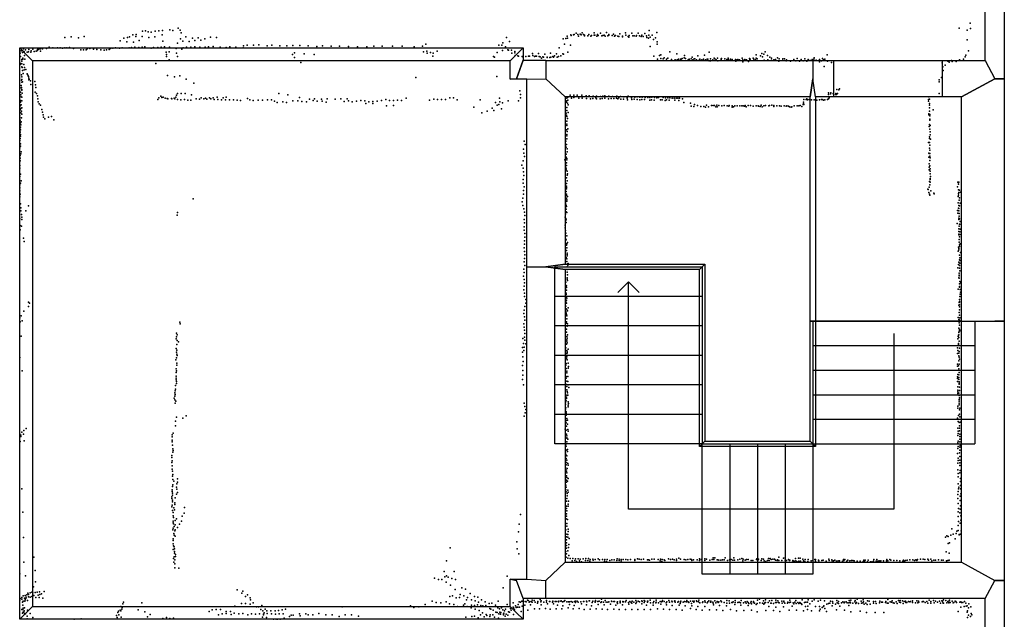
# Model space of a CAD drawing. Extents: x 897 to 41507, y -48980 to 26602.
# Tile 20 of 22: x 5521 to 14743, y 4120 to 9739. Entities that reach past the tile are written whole.
import ezdxf

# ---------------------------------------------------------------- set-up
doc = ezdxf.new("R2010")
doc.units = 0
for name, color, linetype in [('DOORS', 7, 'continuous'), ('P', 9, 'continuous'), ('ROOMS', 1, 'continuous'), ('THIN', 4, 'continuous'), ('WALLS', 3, 'continuous')]:
    doc.layers.add(name, color=color, linetype=linetype)

msp = doc.modelspace()

# ---------------------------------------------------------------- linework, layer by layer
at = {"layer": 'DOORS'}
msp.add_lwpolyline([(13146.9, 9354.81), (14161.3, 9354.81), (14161.3, 9014.81), (13146.9, 9014.81), (13146.9, 9354.81)], dxfattribs=at)
at = {"layer": 'P'}
for p in [(14425, 9706), (6582, 9598), (6613, 9599), (6671, 9632), (6700, 9633), (6725, 9626), (6753, 9622), (6790, 9631), (6826, 9635), (6855, 9596), (6858, 9636), (6928, 9643), (6956, 9638), (7007, 9658), (7025, 9642), (7033, 9615), (10682, 9598), (10687, 9592), (10707, 9596), (10715, 9599), (10734, 9612), (10748, 9599), (10772, 9602), (10779, 9597), (10789, 9614), (10803, 9600), (10812, 9594), (10853, 9600), (10901, 9594), (10903, 9616), (10909, 9595), (10932, 9599), (10940, 9591), (10962, 9613), (10997, 9593), (11016, 9619), (11039, 9599), (11039, 9593), (11070, 9592), (11083, 9604), (11099, 9592), (11103, 9591), (11141, 9605), (11195, 9614), (11200, 9595), (11231, 9592), (11255, 9613), (11297, 9592), (11314, 9613), (11350, 9593), (11376, 9609), (11414, 9594), (11418, 9638), (11446, 9594), (11490, 9620), (14320, 9658), (14395, 9640), (14427, 9656), (5945, 9571), (6003, 9577), (6071, 9569), (6125, 9581), (6461, 9539), (6497, 9566), (6526, 9530), (6532, 9572), (6551, 9577), (6586, 9528), (6609, 9580), (6639, 9543), (6668, 9581), (6730, 9572), (6787, 9578), (6863, 9538), (7000, 9519), (7029, 9558), (7050, 9537), (7077, 9579), (7108, 9535), (7140, 9566), (7162, 9544), (7194, 9570), (7217, 9548), (7257, 9560), (7308, 9574), (7365, 9571), (7653, 9501), (7710, 9501), (7760, 9503), (7882, 9501), (9326, 9508), (10008, 9500), (10036, 9501), (10046, 9522), (10082, 9573), (10108, 9533), (10613, 9558), (10625, 9508), (10638, 9563), (10648, 9583), (10651, 9567), (10679, 9501), (10754, 9584), (10810, 9588), (10843, 9587), (10870, 9583), (10876, 9589), (10928, 9583), (10973, 9588), (10983, 9589), (11005, 9585), (11029, 9587), (11092, 9583), (11125, 9585), (11134, 9581), (11166, 9577), (11167, 9585), (11222, 9582), (11226, 9574), (11263, 9587), (11278, 9587), (11296, 9584), (11328, 9586), (11341, 9581), (11361, 9582), (11393, 9586), (11394, 9573), (11412, 9565), (11426, 9575), (11458, 9554), (11478, 9570), (11491, 9510), (11493, 9530), (14397, 9549), (5526, 9424), (5536, 9446), (5549, 9432), (5558, 9465), (5560, 9441), (5564, 9437), (5575, 9455), (5590, 9433), (5603, 9438), (5606, 9460), (5626, 9435), (5630, 9448), (5643, 9461), (5658, 9441), (5675, 9443), (5687, 9458), (5689, 9449), (5702, 9462), (5715, 9444), (5717, 9466), (5735, 9467), (5774, 9470), (5799, 9482), (5832, 9474), (5875, 9475), (5900, 9474), (5922, 9473), (5944, 9474), (5963, 9476), (5987, 9478), (6024, 9470), (6095, 9456), (6120, 9456), (6143, 9457), (6153, 9467), (6178, 9468), (6213, 9463), (6245, 9459), (6280, 9456), (6313, 9453), (6336, 9456), (6358, 9460), (6373, 9468), (6393, 9473), (6419, 9476), (6455, 9472), (6482, 9474), (6547, 9474), (6568, 9479), (6601, 9480), (6636, 9478), (6668, 9481), (6694, 9484), (6754, 9472), (6776, 9479), (6816, 9477), (6845, 9481), (6877, 9483), (6894, 9433), (6898, 9412), (6920, 9438), (6923, 9480), (6988, 9468), (6989, 9425), (7039, 9463), (7051, 9476), (7084, 9480), (7125, 9480), (7163, 9483), (7209, 9482), (7260, 9480), (7291, 9485), (7333, 9488), (7399, 9480), (7456, 9477), (7489, 9484), (7547, 9481), (7613, 9475), (7617, 9494), (7838, 9495), (7958, 9495), (8023, 9494), (8078, 9413), (8079, 9496), (8094, 9429), (8146, 9496), (8187, 9420), (8223, 9493), (8279, 9412), (8305, 9488), (8356, 9494), (8440, 9491), (8517, 9490), (8602, 9488), (8686, 9485), (8773, 9484), (8837, 9490), (8916, 9492), (9012, 9489), (9104, 9490), (9217, 9484), (9293, 9489), (9305, 9439), (9336, 9443), (9337, 9425), (9369, 9432), (9393, 9426), (9433, 9443), (9995, 9432), (10042, 9450), (10073, 9484), (10092, 9457), (10101, 9454), (10127, 9453), (10130, 9425), (10159, 9440), (10160, 9429), (10325, 9422), (10381, 9422), (10440, 9415), (10492, 9425), (10549, 9420), (10573, 9476), (10607, 9419), (10615, 9417), (10656, 9435), (11427, 9488), (11526, 9409), (11611, 9439), (11676, 9418), (11979, 9434), (12420, 9408), (12473, 9421), (12490, 9415), (12504, 9438), (13085, 9409), (14383, 9407), (14408, 9446), (5525, 9318), (5528, 9393), (5533, 9327), (5540, 9367), (5542, 9351), (5542, 9324), (5552, 9379), (5552, 9369), (5561, 9319), (5567, 9403), (5570, 9369), (6798, 9327), (6898, 9393), (6920, 9363), (6999, 9393), (8095, 9383), (8155, 9338), (9391, 9398), (9958, 9395), (9970, 9387), (10161, 9402), (10186, 9401), (10193, 9396), (10227, 9394), (10235, 9390), (10261, 9393), (10287, 9398), (10287, 9396), (10296, 9397), (10329, 9402), (10343, 9395), (10354, 9396), (10362, 9397), (10387, 9393), (10396, 9391), (10408, 9378), (10421, 9391), (10429, 9387), (10461, 9384), (10462, 9388), (10487, 9384), (10496, 9389), (10514, 9393), (10521, 9386), (10531, 9400), (10555, 9388), (10569, 9395), (10590, 9401), (11461, 9396), (11494, 9369), (11514, 9402), (11527, 9375), (11547, 9373), (11559, 9382), (11580, 9369), (11592, 9379), (11626, 9366), (11659, 9359), (11661, 9363), (11680, 9362), (11693, 9370), (11693, 9358), (11712, 9370), (11716, 9368), (11726, 9374), (11746, 9380), (11747, 9402), (11758, 9375), (11782, 9363), (11792, 9369), (11792, 9363), (11812, 9373), (11819, 9388), (11826, 9361), (11839, 9373), (11845, 9371), (11859, 9364), (11874, 9400), (11879, 9355), (11892, 9370), (11892, 9366), (11909, 9364), (11926, 9368), (11934, 9405), (11946, 9363), (11959, 9370), (11968, 9370), (11980, 9354), (11992, 9373), (11992, 9354), (12012, 9363), (12025, 9379), (12031, 9372), (12045, 9364), (12058, 9378), (12059, 9354), (12091, 9366), (12093, 9372), (12094, 9375), (12126, 9371), (12146, 9367), (12156, 9379), (12160, 9366), (12178, 9368), (12194, 9367), (12227, 9366), (12228, 9349), (12233, 9363), (12247, 9367), (12262, 9362), (12289, 9377), (12295, 9362), (12295, 9345), (12313, 9366), (12329, 9364), (12349, 9346), (12357, 9374), (12360, 9361), (12362, 9368), (12391, 9378), (12396, 9368), (12414, 9361), (12420, 9378), (12429, 9372), (12459, 9400), (12478, 9392), (12495, 9359), (12527, 9403), (12529, 9361), (12546, 9389), (12563, 9360), (12564, 9377), (12584, 9361), (12601, 9367), (12620, 9382), (12632, 9349), (12634, 9371), (12666, 9355), (12668, 9371), (12684, 9373), (12701, 9352), (12702, 9362), (12703, 9361), (12740, 9350), (12771, 9367), (12774, 9356), (12790, 9352), (12804, 9375), (12825, 9351), (12837, 9355), (12841, 9365), (12841, 9361), (12858, 9354), (12874, 9373), (12893, 9350), (12906, 9366), (12910, 9363), (12927, 9356), (12945, 9366), (12958, 9369), (12964, 9381), (12980, 9360), (13012, 9344), (13014, 9366), (13031, 9354), (13040, 9374), (13050, 9364), (13063, 9369), (13087, 9349), (13126, 9337), (14162, 9334), (14214, 9350), (14226, 9341), (14249, 9356), (14254, 9347), (14292, 9348), (14324, 9361), (14326, 9359), (14360, 9370), (14376, 9391), (5543, 9298), (5545, 9291), (5548, 9263), (5553, 9233), (5564, 9270), (5568, 9291), (5579, 9272), (5590, 9231), (5595, 9226), (13057, 9300), (14167, 9296), (14170, 9263), (14190, 9314), (5537, 9172), (5539, 9221), (5540, 9203), (5540, 9177), (5540, 9153), (5548, 9157), (5602, 9213), (5605, 9207), (5607, 9175), (5608, 9191), (5611, 9179), (5623, 9165), (5625, 9132), (5664, 9159), (6907, 9216), (6970, 9202), (7021, 9213), (7081, 9181), (7153, 9144), (9232, 9196), (9989, 9205), (14133, 9155), (14134, 9174), (14156, 9198), (5528, 9059), (5535, 9101), (5536, 9122), (5537, 9104), (5540, 9083), (5543, 9079), (5546, 9050), (5666, 9060), (5668, 9129), (5673, 9103), (5680, 9046), (7000, 9046), (7033, 9047), (7070, 9047), (7949, 9047), (10207, 9071), (10212, 9038), (13097, 9038), (13098, 9054), (13117, 9043), (13119, 9054), (13139, 9048), (13144, 9040), (13161, 9038), (13165, 9046), (13174, 9084), (13182, 9048), (13192, 9080), (13201, 9091), (14133, 9046), (5529, 8967), (5531, 8983), (5533, 9036), (5536, 9016), (5541, 8978), (5542, 9013), (5687, 9025), (5691, 8997), (5693, 8969), (5703, 8951), (6816, 8991), (6825, 9006), (6844, 9023), (6854, 9009), (6865, 9013), (6884, 9002), (6904, 8999), (6910, 8996), (6944, 8999), (6945, 8996), (6967, 9003), (6974, 8997), (6983, 9014), (6991, 9030), (7000, 8991), (7030, 8988), (7065, 8991), (7095, 8986), (7125, 8984), (7131, 9034), (7175, 8998), (7205, 8993), (7222, 9005), (7246, 8998), (7263, 9004), (7275, 8994), (7298, 9007), (7313, 8996), (7335, 9008), (7344, 8992), (7370, 9012), (7378, 8990), (7411, 8987), (7426, 9005), (7448, 8987), (7455, 9012), (7487, 8989), (7524, 8988), (7559, 8986), (7591, 8981), (7654, 9000), (7678, 8987), (7708, 8980), (7754, 8984), (7795, 8985), (7842, 8989), (7881, 8988), (7908, 8976), (7934, 8964), (7985, 8970), (8019, 8963), (8033, 9034), (8081, 8977), (8128, 8977), (8141, 9010), (8163, 8972), (8208, 8970), (8237, 8993), (8271, 8982), (8283, 8998), (8308, 8976), (8348, 8995), (8354, 8974), (8391, 8966), (8401, 8998), (8475, 8993), (8528, 8996), (8559, 8972), (8590, 8997), (8600, 8977), (8635, 8968), (8677, 8975), (8717, 8983), (8754, 8977), (8763, 8954), (8790, 8968), (8830, 8973), (8830, 8954), (8869, 8975), (8909, 8982), (8950, 8992), (8984, 8980), (9023, 8983), (9061, 8984), (9099, 8982), (9141, 9002), (9360, 8985), (9399, 8994), (9435, 8990), (9472, 8991), (9509, 8991), (9549, 9007), (9585, 9006), (9619, 8988), (9835, 8989), (9978, 8964), (10016, 9004), (10020, 8970), (10042, 8959), (10095, 8978), (10193, 8979), (10213, 9006), (10641, 8965), (10645, 8978), (10647, 9002), (10653, 8956), (10654, 8985), (10655, 9013), (10677, 9033), (10691, 9002), (10713, 9033), (10713, 9009), (10744, 9033), (10758, 9002), (10785, 9030), (10791, 9002), (10827, 9025), (10831, 8999), (10856, 9026), (10868, 8996), (10891, 9000), (10893, 9023), (10917, 9006), (10923, 8998), (10925, 9022), (10957, 8996), (10961, 9020), (10978, 9000), (10982, 9023), (11002, 9002), (11003, 9026), (11037, 8998), (11039, 9022), (11062, 9000), (11074, 9018), (11087, 9000), (11110, 9004), (11115, 9023), (11123, 8996), (11134, 9005), (11150, 9019), (11151, 8993), (11176, 8994), (11181, 9016), (11210, 9014), (11210, 9003), (11213, 8988), (11220, 9022), (11253, 9006), (11256, 8990), (11276, 8993), (11282, 9014), (11304, 8990), (11305, 9015), (11330, 8989), (11331, 9013), (11347, 8992), (11352, 9013), (11372, 8990), (11381, 9010), (11404, 9009), (11422, 9011), (11422, 8986), (11440, 8988), (11441, 9012), (11464, 8986), (11466, 9010), (11490, 9007), (11506, 9010), (11522, 8988), (11540, 8988), (11547, 9009), (11567, 8983), (11571, 9006), (11581, 8987), (11591, 9005), (11604, 8984), (11610, 9005), (11633, 9003), (11650, 9003), (11657, 8986), (11669, 9002), (11687, 9002), (11695, 8983), (11702, 9003), (11728, 8998), (11742, 8964), (11805, 8957), (12862, 8965), (12863, 8953), (12867, 8992), (12888, 8992), (12893, 8996), (12899, 8989), (12916, 8990), (12936, 8988), (12963, 8987), (12989, 8985), (13013, 8988), (13032, 8990), (13037, 8991), (13049, 8986), (13062, 8989), (13086, 8991), (13096, 8996), (13103, 9008), (13173, 9037), (14032, 8975), (14034, 8992), (14037, 9015), (14044, 8995), (14044, 8954), (5527, 8931), (5527, 8893), (5531, 8907), (5533, 8866), (5536, 8941), (5538, 8881), (5540, 8914), (5543, 8854), (5716, 8938), (5730, 8896), (5735, 8872), (8958, 8932), (9021, 8935), (9775, 8918), (9851, 8867), (9901, 8883), (9946, 8910), (9961, 8888), (9995, 8938), (10008, 8943), (10033, 8902), (10639, 8864), (10645, 8915), (10646, 8887), (10657, 8940), (10658, 8868), (11812, 8928), (11835, 8924), (11842, 8943), (11871, 8934), (11900, 8925), (11929, 8926), (11946, 8920), (11955, 8938), (11973, 8921), (12001, 8936), (12017, 8934), (12028, 8936), (12040, 8923), (12052, 8937), (12054, 8923), (12070, 8934), (12098, 8932), (12120, 8934), (12148, 8932), (12162, 8928), (12167, 8936), (12195, 8932), (12195, 8920), (12207, 8921), (12219, 8932), (12240, 8933), (12265, 8930), (12286, 8932), (12296, 8933), (12311, 8928), (12315, 8934), (12326, 8921), (12344, 8936), (12367, 8934), (12391, 8929), (12418, 8931), (12437, 8931), (12442, 8927), (12456, 8924), (12467, 8939), (12477, 8921), (12492, 8933), (12507, 8935), (12538, 8930), (12543, 8934), (12565, 8938), (12584, 8935), (12585, 8926), (12612, 8930), (12637, 8931), (12654, 8927), (12683, 8930), (12701, 8927), (12705, 8931), (12722, 8928), (12733, 8923), (12748, 8918), (12754, 8923), (12775, 8932), (12804, 8933), (12820, 8930), (12831, 8934), (12846, 8925), (12860, 8943), (12865, 8945), (14038, 8857), (14043, 8882), (14044, 8938), (14044, 8913), (14077, 8895), (5523, 8838), (5523, 8819), (5526, 8796), (5529, 8771), (5534, 8783), (5537, 8818), (5740, 8848), (5745, 8824), (5756, 8809), (5790, 8824), (5818, 8832), (5840, 8801), (10644, 8845), (10645, 8831), (10645, 8761), (10646, 8788), (10652, 8814), (14038, 8846), (14045, 8837), (14046, 8851), (14047, 8808), (14047, 8796), (5524, 8692), (5525, 8756), (5526, 8713), (5526, 8684), (5528, 8731), (5530, 8707), (5533, 8752), (10643, 8706), (10645, 8747), (10648, 8690), (10654, 8716), (14040, 8737), (14043, 8756), (14047, 8712), (14049, 8746), (14050, 8688), (5523, 8606), (5526, 8625), (5528, 8646), (5529, 8577), (5530, 8664), (10247, 8601), (10637, 8599), (10645, 8651), (10646, 8664), (10646, 8623), (14034, 8588), (14042, 8589), (14043, 8625), (14044, 8642), (14049, 8660), (14051, 8620), (5524, 8538), (5529, 8555), (5536, 8501), (10240, 8526), (10242, 8489), (10255, 8568), (10638, 8543), (10641, 8544), (10642, 8570), (10648, 8502), (10649, 8528), (14037, 8488), (14041, 8485), (14042, 8536), (14045, 8564), (14045, 8486), (14047, 8516), (5525, 8467), (5525, 8441), (5526, 8417), (5532, 8481), (10236, 8417), (10251, 8458), (10627, 8425), (10640, 8478), (10640, 8451), (10643, 8398), (10646, 8437), (10646, 8424), (14035, 8450), (14046, 8461), (14046, 8420), (14048, 8444), (5523, 8373), (5524, 8346), (10224, 8376), (10238, 8346), (10241, 8312), (10640, 8347), (10641, 8333), (10642, 8373), (10648, 8320), (14039, 8356), (14039, 8331), (14040, 8389), (14047, 8370), (14048, 8341), (14048, 8320), (5523, 8269), (5528, 8290), (5530, 8208), (5534, 8229), (10237, 8241), (10243, 8278), (10643, 8256), (10648, 8229), (10649, 8281), (10651, 8293), (14042, 8221), (14048, 8216), (14049, 8294), (14049, 8250), (14049, 8242), (14051, 8269), (14309, 8217), (14311, 8212), (14319, 8217), (5522, 8192), (5522, 8164), (5523, 8135), (10237, 8206), (10239, 8137), (10245, 8174), (10639, 8128), (10642, 8154), (10643, 8179), (10643, 8166), (10644, 8205), (14027, 8151), (14031, 8147), (14038, 8121), (14040, 8170), (14046, 8192), (14056, 8135), (14304, 8173), (14313, 8198), (14315, 8144), (14316, 8120), (14325, 8142), (14332, 8122), (5524, 8078), (5526, 8103), (7147, 8059), (10229, 8032), (10234, 8067), (10239, 8103), (10633, 8028), (10642, 8103), (10642, 8065), (10643, 8090), (10647, 8052), (10647, 8039), (10652, 8083), (14044, 8104), (14047, 8096), (14083, 8113), (14086, 8108), (14311, 8082), (14314, 8109), (14315, 8096), (14320, 8048), (14323, 8068), (5528, 8013), (5532, 7948), (5533, 7977), (5578, 7948), (5604, 7996), (7001, 7932), (10234, 7999), (10242, 7967), (10249, 7935), (10635, 8015), (10639, 7964), (10640, 8002), (10640, 7939), (10642, 7989), (10647, 7931), (14305, 7950), (14312, 8023), (14314, 7972), (14317, 7998), (14319, 7971), (14319, 7948), (14324, 7995), (14329, 8021), (5522, 7873), (5537, 7912), (5541, 7888), (5542, 7868), (6997, 7907), (10246, 7867), (10252, 7903), (10631, 7889), (10634, 7915), (10638, 7876), (10641, 7863), (10641, 7839), (14307, 7926), (14318, 7879), (14319, 7866), (14320, 7923), (14320, 7897), (14324, 7873), (14329, 7849), (5525, 7811), (5526, 7770), (5538, 7804), (10245, 7766), (10247, 7799), (10248, 7834), (10630, 7814), (10631, 7788), (10634, 7763), (14302, 7829), (14317, 7778), (14318, 7754), (14320, 7803), (14324, 7824), (14326, 7750), (14329, 7775), (14338, 7824), (14339, 7820), (5557, 7692), (5564, 7661), (10249, 7666), (10252, 7701), (10253, 7735), (10635, 7688), (10637, 7738), (10640, 7675), (10645, 7713), (14316, 7722), (14317, 7729), (14322, 7679), (14324, 7703), (14328, 7727), (10246, 7600), (10249, 7634), (10251, 7568), (10635, 7642), (10643, 7625), (10644, 7575), (10645, 7638), (10645, 7600), (10653, 7651), (14312, 7570), (14315, 7608), (14318, 7595), (14319, 7583), (14320, 7653), (14324, 7613), (14325, 7630), (14330, 7637), (10248, 7502), (10253, 7535), (10641, 7512), (10646, 7499), (10647, 7474), (10648, 7550), (10648, 7538), (10650, 7525), (14323, 7488), (14325, 7531), (14326, 7507), (14330, 7481), (14334, 7556), (10242, 7402), (10246, 7469), (10253, 7437), (10648, 7397), (10650, 7423), (10651, 7450), (10655, 7440), (10658, 7454), (14309, 7413), (14313, 7445), (14319, 7467), (14323, 7412), (14325, 7437), (14326, 7457), (14326, 7384), (10241, 7337), (10245, 7370), (10245, 7305), (10648, 7372), (10648, 7320), (10648, 7308), (10651, 7347), (10651, 7295), (14316, 7320), (14320, 7345), (14320, 7316), (14321, 7363), (14322, 7340), (14328, 7287), (10242, 7208), (10246, 7241), (10249, 7274), (10635, 7253), (10636, 7280), (10642, 7229), (10643, 7203), (10644, 7246), (14311, 7213), (14323, 7238), (14323, 7233), (14325, 7263), (14329, 7212), (14335, 7272), (10250, 7177), (10251, 7146), (10261, 7116), (10640, 7136), (10641, 7176), (10641, 7163), (10642, 7111), (10647, 7129), (14323, 7118), (14327, 7145), (14329, 7167), (14332, 7187), (5561, 7009), (5603, 7092), (5604, 7050), (5612, 7082), (10245, 7017), (10253, 7050), (10263, 7084), (10637, 7056), (10638, 7096), (10641, 7030), (10643, 7084), (10649, 7018), (10652, 7010), (10657, 7039), (14317, 7065), (14322, 7089), (14323, 7068), (14324, 7099), (14324, 7048), (14324, 7020), (14325, 7092), (5523, 6944), (5535, 6964), (5546, 6918), (10243, 6985), (10248, 6954), (10252, 6923), (10636, 7001), (10639, 6988), (10644, 6976), (10647, 6963), (10647, 6936), (14310, 6949), (14316, 6929), (14321, 6995), (14325, 6970), (14325, 6923), (14326, 6945), (5525, 6909), (7020, 6904), (7026, 6888), (10243, 6890), (10245, 6859), (10251, 6829), (10643, 6907), (10643, 6894), (10643, 6838), (10649, 6868), (10653, 6888), (14318, 6849), (14321, 6897), (14323, 6877), (14323, 6836), (5536, 6772), (6986, 6747), (6991, 6803), (6991, 6767), (6996, 6786), (10233, 6750), (10248, 6764), (10252, 6798), (10254, 6735), (10644, 6810), (10645, 6740), (10647, 6769), (10650, 6755), (10651, 6785), (14308, 6747), (14311, 6771), (14314, 6783), (14317, 6808), (14317, 6761), (14319, 6787), (14322, 6819), (14326, 6823), (6987, 6658), (6992, 6642), (6993, 6696), (6995, 6732), (7010, 6719), (10232, 6667), (10240, 6704), (10244, 6640), (10246, 6671), (10261, 6703), (10636, 6664), (10643, 6697), (10645, 6726), (10648, 6712), (10660, 6651), (14305, 6663), (14308, 6640), (14315, 6704), (14315, 6694), (14320, 6728), (14323, 6662), (5523, 6574), (6984, 6552), (6989, 6624), (6990, 6571), (6992, 6606), (6997, 6591), (10232, 6625), (10235, 6581), (10639, 6593), (10644, 6565), (10645, 6610), (10645, 6579), (10647, 6639), (10648, 6551), (10649, 6618), (10650, 6626), (14305, 6612), (14319, 6613), (14319, 6589), (14320, 6576), (14322, 6631), (14324, 6559), (6986, 6466), (6992, 6520), (6994, 6502), (10230, 6499), (10236, 6537), (10638, 6502), (10639, 6517), (10641, 6472), (10659, 6474), (10660, 6519), (10663, 6490), (14304, 6511), (14306, 6493), (14315, 6497), (14317, 6468), (14319, 6543), (14322, 6512), (5545, 6449), (6987, 6380), (6987, 6364), (6988, 6433), (6988, 6398), (6989, 6450), (10232, 6367), (10235, 6451), (10235, 6408), (10639, 6394), (10639, 6379), (10645, 6429), (10646, 6444), (10655, 6396), (14304, 6392), (14305, 6377), (14308, 6414), (14317, 6385), (14319, 6410), (14319, 6366), (14322, 6433), (6981, 6311), (6982, 6278), (6989, 6331), (6990, 6348), (10240, 6317), (10634, 6329), (10645, 6303), (10646, 6351), (10655, 6350), (10659, 6319), (10664, 6291), (14305, 6349), (14307, 6299), (14321, 6332), (14321, 6325), (14322, 6344), (14323, 6296), (6968, 6193), (6973, 6211), (6974, 6244), (6977, 6261), (6977, 6228), (10642, 6203), (10643, 6188), (10645, 6270), (10647, 6222), (10648, 6256), (10651, 6241), (10656, 6222), (14308, 6269), (14308, 6252), (14309, 6235), (14319, 6238), (14322, 6216), (14322, 6181), (14323, 6265), (14323, 6195), (6976, 6178), (6977, 6145), (6984, 6163), (10246, 6146), (10252, 6115), (10633, 6148), (10635, 6133), (10637, 6101), (10639, 6168), (10658, 6159), (10659, 6126), (10660, 6110), (10662, 6144), (14307, 6118), (14307, 6100), (14320, 6147), (14320, 6131), (14321, 6163), (14326, 6098), (6990, 6015), (7049, 6006), (7082, 6026), (10247, 6023), (10256, 6054), (10261, 6085), (10635, 6082), (10639, 6033), (10640, 6051), (10641, 6063), (10645, 6001), (14305, 6004), (14313, 6029), (14324, 6083), (14324, 6044), (14326, 6017), (5581, 5908), (6980, 5934), (6982, 5978), (10631, 5903), (10639, 5962), (10642, 5929), (10643, 5983), (10652, 5949), (10653, 5986), (14308, 5912), (14310, 5975), (14321, 5963), (14324, 5910), (14325, 5932), (14329, 5969), (5522, 5855), (5525, 5844), (5532, 5847), (5532, 5832), (5541, 5875), (5556, 5854), (5561, 5891), (6949, 5831), (6951, 5848), (6959, 5864), (10640, 5818), (10641, 5892), (10643, 5856), (10646, 5841), (10647, 5821), (10654, 5898), (10658, 5883), (14309, 5843), (14310, 5862), (14311, 5883), (14325, 5886), (14326, 5834), (14328, 5856), (5527, 5786), (5564, 5793), (6950, 5799), (6950, 5783), (6953, 5751), (6956, 5719), (10640, 5742), (10644, 5765), (10646, 5784), (10654, 5809), (14308, 5773), (14308, 5722), (14310, 5741), (14312, 5789), (14326, 5733), (14327, 5809), (14328, 5782), (14330, 5749), (6946, 5638), (6947, 5654), (6956, 5687), (6960, 5702), (10634, 5681), (10637, 5664), (10639, 5704), (10640, 5627), (10645, 5651), (10651, 5713), (10651, 5694), (14306, 5674), (14312, 5630), (14324, 5681), (14326, 5706), (14326, 5647), (6946, 5590), (6948, 5606), (6951, 5558), (10635, 5543), (10640, 5567), (10643, 5589), (10645, 5611), (10649, 5535), (10656, 5580), (10660, 5564), (14309, 5582), (14310, 5608), (14326, 5561), (14327, 5586), (14328, 5613), (6949, 5526), (6952, 5461), (6953, 5510), (6957, 5478), (10638, 5525), (10642, 5465), (10643, 5508), (10647, 5492), (10647, 5448), (14309, 5522), (14310, 5488), (14310, 5455), (14327, 5492), (14331, 5514), (6953, 5366), (6955, 5430), (6955, 5382), (6965, 5414), (6990, 5358), (6994, 5391), (6998, 5406), (7001, 5438), (10636, 5376), (10641, 5358), (10643, 5425), (10644, 5404), (10652, 5414), (10657, 5439), (14310, 5391), (14319, 5358), (14332, 5411), (14334, 5440), (14334, 5373), (5541, 5342), (6946, 5269), (6950, 5334), (6950, 5318), (6953, 5285), (6954, 5301), (6979, 5260), (6989, 5293), (6994, 5341), (6999, 5309), (10638, 5334), (10641, 5315), (10648, 5298), (10649, 5278), (10656, 5332), (10659, 5312), (14309, 5289), (14311, 5318), (14314, 5343), (14330, 5273), (14332, 5342), (14335, 5296), (6946, 5254), (6947, 5173), (6948, 5189), (6952, 5237), (6953, 5221), (6973, 5211), (6975, 5196), (7066, 5167), (10642, 5226), (10643, 5180), (10646, 5252), (10657, 5200), (10660, 5181), (10663, 5228), (14307, 5253), (14311, 5205), (14329, 5235), (14333, 5184), (5551, 5124), (6952, 5140), (6959, 5122), (6960, 5090), (6962, 5073), (6965, 5164), (6971, 5147), (7043, 5088), (7063, 5114), (10212, 5102), (10642, 5109), (10643, 5088), (10644, 5159), (10646, 5137), (14311, 5128), (14311, 5085), (14313, 5159), (14326, 5118), (14330, 5152), (14337, 5089), (6959, 5041), (6959, 5024), (6962, 5016), (6968, 4991), (6977, 5047), (6978, 5006), (6989, 5062), (7000, 4980), (7018, 5012), (7036, 5040), (10198, 5012), (10641, 5062), (10645, 5017), (10646, 4994), (10651, 5057), (14311, 4998), (14313, 5037), (14330, 5021), (14335, 5051), (6957, 4959), (6959, 4976), (6966, 4925), (6968, 4908), (6976, 4948), (6977, 4958), (6977, 4898), (10194, 4940), (10637, 4960), (10644, 4892), (10645, 4917), (10655, 4914), (10655, 4889), (10658, 4966), (10659, 4943), (14194, 4889), (14204, 4904), (14218, 4896), (14241, 4910), (14252, 4967), (14265, 4917), (14292, 4923), (14300, 4946), (14310, 4954), (14321, 4916), (14322, 4913), (14334, 4917), (14338, 4949), (5557, 4887), (6958, 4860), (6959, 4876), (6960, 4827), (6962, 4809), (6968, 4799), (10177, 4845), (10643, 4864), (10643, 4838), (10644, 4813), (10664, 4821), (10669, 4877), (14219, 4832), (14229, 4837), (14282, 4873), (6959, 4776), (6969, 4707), (6970, 4780), (6971, 4741), (6972, 4757), (6980, 4727), (6981, 4710), (9554, 4789), (10180, 4782), (10195, 4735), (10638, 4755), (10643, 4786), (10643, 4733), (10655, 4761), (10663, 4794), (10664, 4718), (14200, 4753), (14227, 4741), (5561, 4657), (5655, 4702), (6963, 4691), (6966, 4657), (6973, 4639), (6975, 4678), (9519, 4667), (10641, 4703), (10656, 4693), (10678, 4690), (10695, 4669), (10703, 4691), (10720, 4671), (10726, 4688), (10738, 4662), (10751, 4688), (10766, 4668), (10770, 4684), (10784, 4659), (10798, 4688), (10820, 4673), (10825, 4691), (10842, 4671), (10849, 4690), (10862, 4666), (10866, 4682), (10890, 4685), (10893, 4675), (10910, 4681), (10939, 4686), (10953, 4677), (10979, 4681), (10999, 4665), (11003, 4681), (11018, 4662), (11025, 4682), (11048, 4670), (11066, 4678), (11090, 4679), (11115, 4671), (11117, 4687), (11136, 4672), (11137, 4685), (11156, 4682), (11156, 4667), (11175, 4680), (11198, 4682), (11218, 4679), (11241, 4682), (11283, 4682), (11284, 4672), (11307, 4688), (11324, 4683), (11343, 4681), (11365, 4683), (11402, 4678), (11410, 4678), (11420, 4676), (11443, 4683), (11464, 4683), (11502, 4681), (11521, 4668), (11522, 4683), (11536, 4663), (11538, 4680), (11557, 4678), (11563, 4673), (11599, 4686), (11616, 4681), (11636, 4685), (11651, 4679), (11672, 4684), (11672, 4670), (11695, 4692), (11710, 4684), (11744, 4681), (11760, 4677), (11779, 4680), (11800, 4684), (11815, 4681), (11818, 4673), (11831, 4677), (11867, 4679), (11888, 4673), (11889, 4687), (11903, 4680), (11939, 4686), (11940, 4673), (11955, 4683), (11985, 4674), (12006, 4681), (12015, 4695), (12023, 4681), (12033, 4696), (12054, 4678), (12061, 4679), (12070, 4676), (12087, 4676), (12103, 4677), (12121, 4678), (12129, 4695), (12150, 4670), (12170, 4677), (12186, 4680), (12201, 4675), (12210, 4695), (12217, 4676), (12249, 4677), (12267, 4683), (12285, 4691), (12293, 4667), (12299, 4684), (12315, 4674), (12330, 4680), (12345, 4680), (12373, 4671), (12388, 4672), (12423, 4682), (12427, 4686), (12437, 4677), (12441, 4683), (12465, 4671), (12473, 4686), (12487, 4684), (12494, 4667), (12509, 4663), (12525, 4671), (12534, 4691), (12541, 4672), (12549, 4690), (12561, 4682), (12575, 4684), (12590, 4683), (12601, 4675), (12616, 4673), (12619, 4679), (12631, 4673), (12633, 4702), (12659, 4670), (12674, 4693), (12690, 4697), (12690, 4675), (12704, 4671), (12721, 4680), (12733, 4673), (12735, 4676), (12762, 4671), (12762, 4669), (12776, 4666), (12787, 4691), (12790, 4668), (12803, 4660), (12816, 4692), (12818, 4665), (12831, 4693), (12833, 4665), (12857, 4684), (12862, 4667), (12876, 4663), (12877, 4681), (12904, 4662), (12907, 4682), (12933, 4667), (12949, 4672), (12969, 4682), (12976, 4682), (12976, 4666), (13003, 4676), (13005, 4668), (13033, 4673), (13048, 4675), (13075, 4666), (13100, 4684), (13103, 4670), (13128, 4679), (13131, 4668), (13144, 4667), (13155, 4676), (13172, 4666), (13186, 4667), (13200, 4668), (13227, 4666), (13237, 4682), (13241, 4671), (13251, 4680), (13269, 4664), (13278, 4674), (13297, 4668), (13311, 4671), (13325, 4670), (13338, 4667), (13366, 4666), (13393, 4664), (13421, 4663), (13427, 4674), (13434, 4665), (13440, 4675), (13462, 4659), (13467, 4675), (13489, 4658), (13503, 4660), (13517, 4665), (13521, 4681), (13544, 4666), (13548, 4681), (13558, 4666), (13571, 4668), (13582, 4660), (13586, 4669), (13613, 4668), (13641, 4668), (13643, 4681), (13654, 4667), (13671, 4682), (13681, 4674), (13710, 4673), (13737, 4671), (13765, 4668), (13793, 4665), (13800, 4676), (13807, 4664), (13819, 4671), (13833, 4674), (13860, 4679), (13888, 4678), (13903, 4673), (13916, 4678), (13924, 4671), (13930, 4681), (13957, 4684), (13984, 4685), (13999, 4681), (14027, 4683), (14034, 4674), (14055, 4683), (14064, 4667), (14084, 4676), (14099, 4674), (14127, 4679), (14155, 4675), (14170, 4676), (14201, 4667), (14214, 4672), (14227, 4674), (5524, 4548), (5577, 4527), (5665, 4577), (6973, 4604), (7011, 4599), (9497, 4567), (9502, 4520), (9519, 4529), (9590, 4567), (10086, 4526), (5668, 4473), (9407, 4507), (9444, 4492), (9474, 4494), (9515, 4467), (9535, 4515), (9555, 4439), (9569, 4503), (9604, 4492), (5555, 4342), (5573, 4345), (5587, 4350), (5598, 4367), (5605, 4354), (5620, 4369), (5635, 4375), (5646, 4368), (5652, 4426), (5654, 4343), (5665, 4373), (5684, 4375), (5696, 4347), (5707, 4377), (5709, 4354), (5726, 4360), (5751, 4382), (7557, 4397), (7601, 4366), (7611, 4383), (7637, 4335), (7655, 4350), (9576, 4340), (9600, 4401), (9647, 4354), (9662, 4416), (9682, 4340), (9697, 4402), (9740, 4363), (10049, 4415), (5522, 4300), (5525, 4314), (5540, 4325), (5542, 4310), (5549, 4281), (5552, 4254), (5553, 4290), (5566, 4319), (5571, 4290), (5572, 4302), (5578, 4314), (5582, 4329), (5595, 4296), (5604, 4330), (5618, 4327), (5636, 4334), (5672, 4324), (5704, 4325), (5739, 4318), (6487, 4266), (6493, 4280), (6666, 4274), (7536, 4245), (7598, 4268), (7636, 4268), (7679, 4323), (7680, 4261), (7683, 4302), (7709, 4274), (7788, 4249), (9181, 4248), (9319, 4258), (9384, 4289), (9422, 4279), (9465, 4276), (9515, 4283), (9546, 4264), (9549, 4333), (9588, 4259), (9611, 4323), (9640, 4326), (9677, 4254), (9691, 4264), (9706, 4304), (9717, 4324), (9752, 4304), (9753, 4254), (9780, 4333), (9781, 4251), (9786, 4293), (9809, 4255), (9811, 4329), (9819, 4280), (9840, 4249), (9847, 4304), (9858, 4248), (9882, 4285), (9886, 4249), (9917, 4268), (9943, 4271), (9977, 4254), (10002, 4290), (10087, 4260), (10142, 4274), (10166, 4247), (10191, 4258), (10199, 4285), (10212, 4282), (10223, 4289), (10227, 4289), (10229, 4243), (10238, 4287), (10252, 4252), (10257, 4286), (10266, 4285), (10279, 4300), (10283, 4296), (10294, 4280), (10299, 4286), (10305, 4257), (10316, 4283), (10321, 4281), (10322, 4300), (10341, 4296), (10348, 4281), (10371, 4273), (10373, 4285), (10375, 4287), (10397, 4305), (10402, 4285), (10405, 4295), (10407, 4256), (10431, 4281), (10431, 4281), (10456, 4297), (10457, 4280), (10466, 4265), (10483, 4288), (10488, 4287), (10511, 4282), (10515, 4290), (10515, 4285), (10520, 4267), (10537, 4286), (10546, 4286), (10560, 4252), (10564, 4288), (10569, 4285), (10572, 4291), (10590, 4290), (10593, 4293), (10604, 4283), (10609, 4247), (10618, 4286), (10620, 4292), (10628, 4296), (10645, 4284), (10661, 4283), (10671, 4284), (10672, 4260), (10687, 4287), (10699, 4281), (10716, 4249), (10718, 4288), (10726, 4290), (10726, 4277), (10744, 4291), (10752, 4281), (10776, 4284), (10778, 4283), (10784, 4266), (10801, 4287), (10804, 4287), (10829, 4291), (10831, 4256), (10834, 4283), (10855, 4295), (10858, 4293), (10877, 4246), (10884, 4279), (10890, 4289), (10910, 4286), (10910, 4282), (10913, 4286), (10914, 4296), (10935, 4288), (10941, 4258), (10948, 4291), (10963, 4277), (10970, 4285), (10972, 4310), (10988, 4282), (10997, 4257), (11005, 4296), (11015, 4280), (11031, 4282), (11040, 4283), (11056, 4261), (11063, 4290), (11066, 4288), (11087, 4288), (11092, 4287), (11105, 4253), (11118, 4282), (11120, 4283), (11120, 4270), (11144, 4291), (11144, 4285), (11146, 4274), (11166, 4256), (11169, 4288), (11170, 4284), (11178, 4284), (11196, 4283), (11201, 4298), (11223, 4279), (11228, 4261), (11235, 4287), (11248, 4278), (11256, 4273), (11258, 4292), (11274, 4281), (11291, 4296), (11292, 4268), (11300, 4281), (11315, 4290), (11326, 4284), (11348, 4295), (11349, 4266), (11351, 4288), (11370, 4278), (11371, 4298), (11377, 4291), (11393, 4252), (11401, 4281), (11403, 4290), (11406, 4291), (11428, 4301), (11430, 4276), (11455, 4276), (11456, 4254), (11462, 4286), (11481, 4275), (11483, 4282), (11484, 4301), (11506, 4276), (11520, 4286), (11525, 4263), (11532, 4283), (11540, 4288), (11542, 4297), (11557, 4286), (11577, 4275), (11578, 4256), (11583, 4285), (11600, 4297), (11608, 4280), (11630, 4290), (11633, 4283), (11633, 4249), (11634, 4284), (11655, 4290), (11656, 4294), (11660, 4280), (11686, 4280), (11691, 4286), (11697, 4253), (11707, 4270), (11711, 4282), (11713, 4289), (11737, 4281), (11748, 4287), (11754, 4247), (11763, 4284), (11767, 4284), (11769, 4298), (11783, 4283), (11788, 4277), (11805, 4292), (11814, 4270), (11818, 4247), (11825, 4289), (11834, 4281), (11839, 4289), (11861, 4293), (11865, 4286), (11880, 4284), (11883, 4299), (11891, 4274), (11916, 4277), (11919, 4285), (11938, 4295), (11941, 4280), (11961, 4275), (11967, 4283), (11975, 4293), (11992, 4282), (11995, 4282), (11996, 4289), (12012, 4282), (12018, 4272), (12019, 4257), (12032, 4293), (12043, 4276), (12054, 4287), (12062, 4278), (12070, 4284), (12076, 4249), (12089, 4294), (12095, 4284), (12121, 4279), (12140, 4248), (12146, 4297), (12146, 4273), (12167, 4293), (12171, 4273), (12190, 4277), (12198, 4278), (12203, 4285), (12220, 4260), (12223, 4298), (12223, 4277), (12249, 4278), (12260, 4281), (12274, 4275), (12277, 4252), (12280, 4297), (12300, 4275), (12316, 4283), (12326, 4271), (12336, 4287), (12343, 4277), (12343, 4251), (12351, 4269), (12369, 4276), (12373, 4287), (12376, 4267), (12393, 4286), (12395, 4279), (12403, 4271), (12420, 4258), (12429, 4268), (12431, 4299), (12451, 4310), (12455, 4275), (12480, 4273), (12488, 4294), (12492, 4261), (12496, 4273), (12505, 4277), (12507, 4277), (12508, 4302), (12533, 4278), (12544, 4295), (12558, 4271), (12561, 4273), (12565, 4297), (12583, 4270), (12601, 4278), (12602, 4300), (12611, 4278), (12622, 4295), (12628, 4279), (12636, 4274), (12659, 4289), (12662, 4273), (12678, 4292), (12679, 4284), (12688, 4272), (12714, 4271), (12715, 4282), (12733, 4277), (12735, 4300), (12742, 4281), (12758, 4245), (12767, 4274), (12771, 4264), (12783, 4281), (12792, 4296), (12793, 4270), (12809, 4279), (12818, 4269), (12829, 4278), (12835, 4273), (12844, 4267), (12846, 4258), (12850, 4302), (12873, 4279), (12886, 4280), (12899, 4282), (12903, 4244), (12906, 4302), (12923, 4266), (12945, 4289), (12964, 4304), (13001, 4290), (13021, 4301), (13054, 4247), (13059, 4293), (13081, 4261), (13098, 4268), (13109, 4271), (13116, 4291), (13131, 4247), (13134, 4287), (13137, 4273), (13162, 4262), (13174, 4296), (13179, 4274), (13189, 4268), (13191, 4287), (13202, 4243), (13219, 4276), (13230, 4284), (13245, 4275), (13248, 4280), (13261, 4284), (13272, 4275), (13287, 4276), (13288, 4250), (13289, 4297), (13301, 4281), (13302, 4276), (13307, 4300), (13326, 4272), (13343, 4285), (13347, 4297), (13352, 4270), (13360, 4278), (13365, 4309), (13379, 4269), (13403, 4291), (13407, 4272), (13418, 4276), (13422, 4304), (13424, 4284), (13432, 4262), (13448, 4272), (13460, 4260), (13461, 4293), (13478, 4291), (13488, 4262), (13517, 4271), (13518, 4288), (13536, 4288), (13544, 4269), (13574, 4275), (13577, 4291), (13592, 4281), (13603, 4280), (13631, 4277), (13633, 4287), (13647, 4271), (13652, 4306), (13657, 4271), (13673, 4284), (13688, 4281), (13692, 4293), (13703, 4274), (13712, 4271), (13729, 4283), (13740, 4269), (13751, 4297), (13762, 4281), (13767, 4297), (13771, 4277), (13790, 4294), (13796, 4268), (13807, 4288), (13818, 4291), (13820, 4277), (13829, 4279), (13845, 4288), (13859, 4283), (13865, 4287), (13882, 4293), (13884, 4277), (13913, 4274), (13924, 4294), (13934, 4274), (13939, 4290), (13944, 4280), (13974, 4284), (13981, 4288), (13988, 4288), (14001, 4278), (14018, 4288), (14027, 4271), (14041, 4300), (14056, 4288), (14056, 4271), (14079, 4296), (14086, 4274), (14098, 4291), (14119, 4280), (14135, 4291), (14145, 4272), (14157, 4293), (14164, 4290), (14167, 4274), (14174, 4303), (14174, 4271), (14196, 4296), (14205, 4276), (14215, 4288), (14225, 4275), (14226, 4294), (14231, 4299), (14236, 4277), (14254, 4291), (14264, 4274), (14271, 4279), (14284, 4289), (14288, 4288), (14296, 4278), (14327, 4280), (14337, 4283), (14343, 4277), (14356, 4278), (14372, 4286), (14384, 4273), (14385, 4245), (14396, 4246), (14410, 4264), (5541, 4213), (5547, 4177), (5551, 4214), (5554, 4226), (5555, 4186), (5561, 4189), (5564, 4201), (5566, 4227), (5566, 4173), (5575, 4173), (5592, 4151), (5596, 4206), (5620, 4174), (6429, 4155), (6442, 4183), (6447, 4196), (6451, 4163), (6462, 4206), (6469, 4241), (6470, 4201), (6478, 4217), (6482, 4230), (6632, 4210), (6694, 4192), (6744, 4167), (7295, 4194), (7324, 4209), (7362, 4214), (7383, 4164), (7402, 4211), (7417, 4173), (7456, 4194), (7456, 4174), (7497, 4194), (7501, 4167), (7530, 4179), (7575, 4172), (7611, 4175), (7658, 4164), (7691, 4171), (7731, 4169), (7738, 4236), (7759, 4238), (7767, 4171), (7780, 4211), (7800, 4200), (7805, 4161), (7806, 4170), (7810, 4180), (7820, 4217), (7837, 4201), (7840, 4175), (7875, 4200), (7880, 4171), (7913, 4200), (7917, 4170), (7947, 4203), (7953, 4171), (7979, 4210), (7989, 4172), (8010, 4217), (8063, 4159), (8083, 4158), (8141, 4171), (8149, 4152), (8202, 4171), (8224, 4164), (8266, 4164), (8323, 4176), (8388, 4163), (8449, 4162), (8543, 4236), (8570, 4162), (8630, 4164), (8694, 4151), (9212, 4230), (9261, 4238), (9622, 4242), (9713, 4240), (9749, 4228), (9782, 4151), (9787, 4215), (9824, 4202), (9837, 4162), (9855, 4181), (9891, 4166), (9896, 4155), (9924, 4221), (9928, 4162), (9934, 4216), (9953, 4162), (9956, 4206), (9982, 4186), (9992, 4185), (10001, 4227), (10009, 4171), (10016, 4218), (10019, 4189), (10025, 4168), (10028, 4185), (10034, 4227), (10047, 4209), (10054, 4172), (10054, 4164), (10057, 4177), (10062, 4201), (10073, 4216), (10079, 4168), (10092, 4158), (10101, 4190), (10109, 4187), (10117, 4223), (10124, 4205), (10143, 4233), (10148, 4167), (10151, 4225), (10157, 4208), (10172, 4231), (10178, 4233), (10187, 4234), (10204, 4234), (10219, 4195), (10280, 4207), (10342, 4220), (10390, 4218), (10445, 4222), (10491, 4216), (10546, 4218), (10600, 4220), (10658, 4227), (10706, 4219), (10760, 4221), (10809, 4214), (10863, 4215), (10922, 4219), (10977, 4217), (11026, 4212), (11087, 4217), (11137, 4211), (11196, 4212), (11254, 4212), (11311, 4212), (11369, 4211), (11430, 4212), (11495, 4218), (11552, 4215), (11609, 4211), (11671, 4211), (11727, 4207), (11804, 4221), (11858, 4212), (11873, 4241), (11915, 4205), (11939, 4242), (11983, 4209), (12048, 4209), (12107, 4203), (12180, 4211), (12235, 4200), (12304, 4202), (12376, 4206), (12428, 4190), (12510, 4202), (12538, 4239), (12581, 4203), (12603, 4234), (12641, 4193), (12676, 4237), (12727, 4207), (12797, 4206), (12864, 4200), (12881, 4242), (12901, 4214), (12937, 4200), (12974, 4242), (13011, 4240), (13012, 4200), (13019, 4216), (13036, 4231), (13050, 4241), (13061, 4222), (13079, 4194), (13173, 4209), (13248, 4206), (13307, 4192), (13392, 4198), (13454, 4183), (13535, 4185), (13614, 4183), (14312, 4193), (14337, 4233), (14368, 4240), (14395, 4188), (14400, 4201), (14408, 4229), (14408, 4160), (14429, 4237), (14432, 4175), (14438, 4161), (5590, 4125), (5646, 4137), (6031, 4121), (6097, 4125), (6434, 4136), (6471, 4140), (6719, 4145), (6861, 4127), (6897, 4136), (6928, 4128), (6961, 4131), (7797, 4140), (7832, 4138), (7898, 4123), (7923, 4122), (7935, 4122), (7960, 4123), (8000, 4130), (8047, 4148), (8514, 4147), (9700, 4140), (9757, 4147), (9817, 4133), (9873, 4143), (9924, 4147), (9967, 4140), (10005, 4130), (10069, 4149), (14399, 4136), (14426, 4146)]:
    msp.add_point(p, dxfattribs=at)
at = {"layer": 'ROOMS'}
for points in [[(14563.4, -3877.69), (14563.4, -507.07), (14412.2, -507.07), (14412.2, 392.11), (14563.4, 392.11), (14563.4, 4315.4), (10450.3, 4315.4), (10236.1, 4315.4), (10236.1, 4120.98), (5521.43, 4120.98), (5521.43, 9473.97), (10236.1, 9473.97), (10236.1, 9359.81), (10450.3, 9359.81), (10450.3, 9354.81), (12950.2, 9354.81), (14563.4, 9354.81), (14563.4, 13254.1)], [(10270.3, 4495.4), (10270.3, 7421.49), (10270.3, 9179.81), (10116.1, 9179.81), (10116.1, 9353.97), (5641.43, 9353.97), (5641.43, 4240.98), (10116.1, 4240.98), (10116.1, 4495.4), (10270.3, 4495.4)], [(12925.2, 9014.81), (10630.3, 9014.81), (10630.3, 7446.49), (11937.7, 7446.49), (11937.7, 5789.32), (12925.2, 5789.32), (12925.2, 6915.02), (12925.2, 9014.81)], [(14343.4, 6915.02), (14343.4, 9014.81), (12975.2, 9014.81), (12975.2, 6915.02), (14343.4, 6915.02)], [(14343.4, 4655.4), (14343.4, 6915.02), (12975.2, 6915.02), (12975.2, 5739.32), (11887.7, 5739.32), (11887.7, 7396.49), (10630.3, 7396.49), (10630.3, 4655.4), (14343.4, 4655.4)]]:
    msp.add_lwpolyline(points, dxfattribs=at)
at = {"layer": 'THIN'}
for points in [[(10534.6, 5764.32), (10534.6, 7421.49)], [(10534.6, 7421.49), (11912.7, 7421.49)], [(11912.7, 7421.49), (11912.7, 5764.32)], [(11223.6, 7283.4), (11123.6, 7183.4)], [(11223.6, 7283.4), (11323.6, 7183.4)], [(11223.6, 7145.3), (11223.6, 7283.4)], [(11912.7, 7145.3), (10534.6, 7145.3)], [(11223.6, 6869.1), (11223.6, 7145.3)], [(11912.7, 6869.1), (10534.6, 6869.1)], [(11223.6, 6592.91), (11223.6, 6869.1)], [(12950.2, 6915.02), (14467.9, 6915.02)], [(12950.2, 6915.02), (12950.2, 5764.32)], [(14467.9, 6915.02), (14467.9, 5764.32)], [(13709, 6799.95), (13709, 6684.88)], [(12950.2, 6684.88), (14467.9, 6684.88)], [(13709, 6684.88), (13709, 6454.74)], [(11912.7, 6592.91), (10534.6, 6592.91)], [(11223.6, 6316.71), (11223.6, 6592.91)], [(12950.2, 6454.74), (14467.9, 6454.74)], [(13709, 6454.74), (13709, 6224.6)], [(11912.7, 6316.71), (10534.6, 6316.71)], [(11223.6, 6040.52), (11223.6, 6316.71)], [(12950.2, 6224.6), (14467.9, 6224.6)], [(13709, 6224.6), (13709, 5153.83)], [(11912.7, 6040.52), (10534.6, 6040.52)], [(11223.6, 5153.83), (11223.6, 6040.52)], [(12950.2, 5994.46), (14467.9, 5994.46)], [(11912.7, 5764.32), (10534.6, 5764.32)], [(11912.7, 4543.33), (11912.7, 5764.32)], [(11912.7, 5764.32), (12950.2, 5764.32)], [(12172.1, 5764.32), (12172.1, 4543.33)], [(12431.4, 5764.32), (12431.4, 4543.33)], [(12690.8, 5764.32), (12690.8, 4543.33)], [(12950.2, 5764.32), (14467.9, 5764.32)], [(12950.2, 5764.32), (12950.2, 4543.33)], [(12431.4, 5153.83), (11223.6, 5153.83)], [(12690.8, 5153.83), (12431.4, 5153.83)], [(13709, 5153.83), (12690.8, 5153.83)], [(12950.2, 4543.33), (11912.7, 4543.33)]]:
    msp.add_lwpolyline(points, dxfattribs=at)
at = {"layer": 'WALLS'}
for points in [[(14563.4, 9354.81), (14563.4, 13254.1), (14653.4, 13314.1), (14743.4, 13314.1), (14743.4, 9184.81), (14653.4, 9184.81)], [(10116.1, 9353.97), (5641.43, 9353.97), (5581.43, 9413.97), (5521.43, 9473.97), (10236.1, 9473.97), (10176.1, 9413.97)], [(5641.43, 9353.97), (5641.43, 4240.98), (5581.43, 4180.98), (5521.43, 4120.98), (5521.43, 9473.97), (5581.43, 9413.97)], [(10116.1, 9179.81), (10116.1, 9353.97), (10176.1, 9413.97), (10236.1, 9473.97), (10236.1, 9359.81), (10176.1, 9184.81)], [(10270.3, 9179.81), (10116.1, 9179.81), (10176.1, 9184.81), (10236.1, 9359.81), (10450.3, 9359.81), (10450.3, 9184.81)], [(10450.3, 9354.81), (12950.2, 9354.81), (12950.2, 9184.81), (12925.2, 9014.81), (10630.3, 9014.81), (10450.3, 9184.81)], [(12950.2, 9354.81), (14563.4, 9354.81), (14653.4, 9184.81), (14343.4, 9014.81), (12975.2, 9014.81), (12950.2, 9184.81)], [(10270.3, 7421.49), (10270.3, 9179.81), (10450.3, 9184.81), (10630.3, 9014.81), (10630.3, 7446.49), (10450.3, 7421.49)], [(12975.2, 9014.81), (12975.2, 6915.02), (12950.2, 6915.02), (12925.2, 6915.02), (12925.2, 9014.81), (12950.2, 9184.81)], [(14343.4, 6915.02), (14343.4, 9014.81), (14653.4, 9184.81), (14743.4, 9184.81), (14743.4, 6915.02), (14653.4, 6915.02)], [(10270.3, 4495.4), (10270.3, 7421.49), (10450.3, 7421.49), (10630.3, 7396.49), (10630.3, 4655.4), (10450.3, 4485.4)], [(11887.7, 7396.49), (10630.3, 7396.49), (10450.3, 7421.49), (10630.3, 7446.49), (11937.7, 7446.49), (11912.7, 7421.49)], [(11887.7, 5739.32), (11887.7, 7396.49), (11912.7, 7421.49), (11937.7, 7446.49), (11937.7, 5789.32), (11912.7, 5764.32)], [(12975.2, 6915.02), (12975.2, 5739.32), (12950.2, 5764.32), (12925.2, 5789.32), (12925.2, 6915.02), (12950.2, 6915.02)], [(12950.2, 6915.02), (12975.2, 6915.02), (14343.4, 6915.02), (14653.4, 6915.02)], [(14343.4, 4655.4), (14343.4, 6915.02), (14653.4, 6915.02), (14743.4, 6915.02), (14743.4, 4485.4), (14653.4, 4485.4)], [(12975.2, 5739.32), (11887.7, 5739.32), (11912.7, 5764.32), (11937.7, 5789.32), (12925.2, 5789.32), (12950.2, 5764.32)], [(14563.4, 4315.4), (10450.3, 4315.4), (10450.3, 4485.4), (10630.3, 4655.4), (14343.4, 4655.4), (14653.4, 4485.4)], [(10236.1, 4315.4), (10236.1, 4120.98), (10176.1, 4180.98), (10116.1, 4240.98), (10116.1, 4495.4), (10176.1, 4485.4)], [(10450.3, 4315.4), (10236.1, 4315.4), (10176.1, 4485.4), (10116.1, 4495.4), (10270.3, 4495.4), (10450.3, 4485.4)], [(14563.4, 392.11), (14563.4, 4315.4), (14653.4, 4485.4), (14743.4, 4485.4), (14743.4, 332.11), (14653.4, 332.11)], [(5641.43, 4240.98), (10116.1, 4240.98), (10176.1, 4180.98), (10236.1, 4120.98), (5521.43, 4120.98), (5581.43, 4180.98)]]:
    msp.add_lwpolyline(points, dxfattribs=at)

doc.saveas('drawing.dxf')
